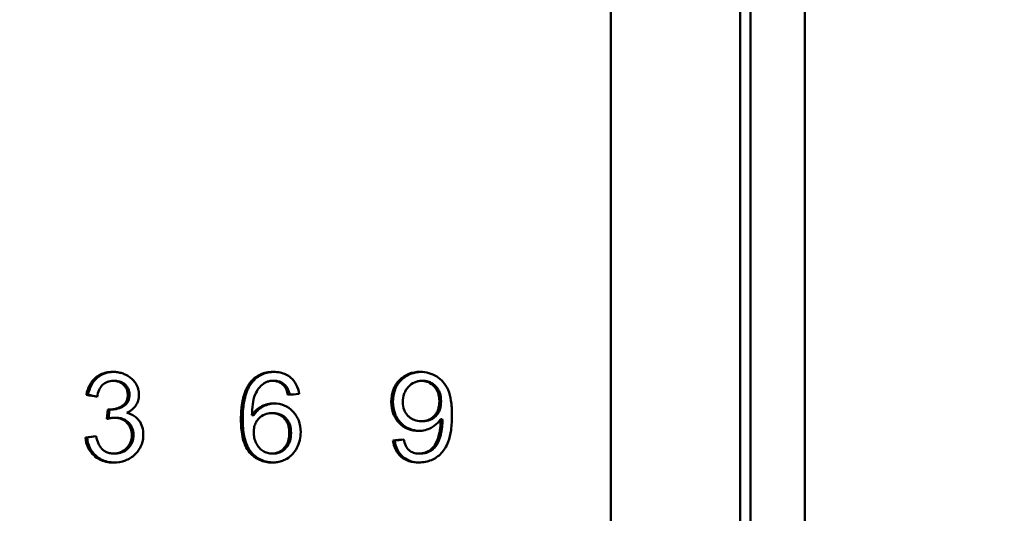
# Model space of a CAD drawing. Header units: millimetres. Extents: x 0 to 14369, y -869 to 2970.
# Tile 137 of 256: x 1368 to 1391, y 1879 to 1890. Entities that reach past the tile are written whole.
import ezdxf

# ---------------------------------------------------------------- set-up
doc = ezdxf.new("R2010")
doc.units = ezdxf.units.MM
doc.header["$LTSCALE"] = 10
doc.layers.add('Bemaßung (ISO)', color=7, linetype='Continuous', lineweight=25)
doc.layers.add('Sichtbar (ISO)', color=7, linetype='Continuous', lineweight=50)
doc.styles.add('Notiztext (DIN)', font='isocpeur.ttf')
doc.dimstyles.new('Standard (DIN)', dxfattribs={"dimscale": 10, "dimtxt": 3.5, "dimasz": 2.5, "dimexe": 3.175, "dimexo": 0.8, "dimgap": 0.8, "dimtad": 1, "dimrnd": 1e-08, "dimzin": 0, "dimtxsty": 'Notiztext (DIN)', "dimcen": 0.09, "dimdle": 10, "dimclrd": 256, "dimclre": 256, "dimclrt": 256, "dimadec": 0, "dimazin": 0, "dimtfac": 1, "dimtmove": 0, "dimatfit": 3, "dimfxl": 1, "dimtolj": 1, "dimtzin": 0, "dimlwd": -1, "dimlwe": -1, "dimarcsym": 0})

# ---------------------------------------------------------------- blocks, each defined once
blk = doc.blocks.new('*D13')
at = {"layer": 'Bemaßung (ISO)', "transparency": 16777216}
for p, q in [((1297.655, 2633.514), (1541.405, 2633.514)), ((1509.655, 1658.514), (1509.655, 2608.514)), ((1293.805, 1633.514), (1541.405, 1633.514))]:
    blk.add_line(p, q, dxfattribs=at)
for points in [[(1505.488, 2608.514), (1513.821, 2608.514), (1509.655, 2633.514)], [(1505.488, 1658.514), (1513.821, 1658.514), (1509.655, 1633.514)]]:
    blk.add_solid(points, dxfattribs=at)
at = {"layer": 'Defpoints', "color": 0, "transparency": 16777216}
for p in [(1289.655, 2633.514), (1509.655, 2633.514), (1285.805, 1633.514)]:
    blk.add_point(p, dxfattribs=at)
at = {"layer": 'Bemaßung (ISO)', "transparency": 16777216, "insert": (1459.655, 2060.889), "char_height": 35, "attachment_point": 1, "rotation": 90, "style": 'Notiztext (DIN)'}
blk.add_mtext('\\A1;1000,00', dxfattribs=at)
blk = doc.blocks.new('*D16')
at = {"layer": 'Bemaßung (ISO)', "transparency": 16777216}
for p, q in [((1319.754, 2563.113), (1623.504, 2563.113)), ((1591.754, 1734.915), (1591.754, 2538.113)), ((1319.754, 1709.915), (1623.504, 1709.915))]:
    blk.add_line(p, q, dxfattribs=at)
for points in [[(1587.587, 2538.113), (1595.921, 2538.113), (1591.754, 2563.113)], [(1587.587, 1734.915), (1595.921, 1734.915), (1591.754, 1709.915)]]:
    blk.add_solid(points, dxfattribs=at)
at = {"layer": 'Defpoints', "color": 0, "transparency": 16777216}
for p in [(1311.754, 2563.113), (1591.754, 2563.113), (1311.754, 1709.915)]:
    blk.add_point(p, dxfattribs=at)
at = {"layer": 'Bemaßung (ISO)', "transparency": 16777216, "insert": (1541.754, 2072.639), "char_height": 35, "attachment_point": 1, "rotation": 90, "style": 'Notiztext (DIN)'}
blk.add_mtext('\\A1;853,20', dxfattribs=at)

msp = doc.modelspace()

# ---------------------------------------------------------------- linework, layer by layer
at = {"layer": 'Sichtbar (ISO)'}
for p, q in [((1386.455, 2137.664), (1386.455, 1635.364)), ((1381.821, 1898.764), (1381.821, 1874.764)), ((1384.905, 1898.764), (1384.905, 1874.764)), ((1385.155, 1898.764), (1385.155, 1874.764)), ((1369.967, 1881.679), (1369.927, 1881.679)), ((1373.737, 1881.679), (1373.778, 1881.679)), ((1377.296, 1881.677), (1377.338, 1881.677)), ((1369.326, 1881.343), (1369.286, 1881.343)), ((1369.8, 1880.996), (1369.771, 1880.767)), ((1369.813, 1880.778), (1369.84, 1880.993)), ((1369.842, 1880.993), (1369.882, 1880.993)), ((1369.955, 1880.796), (1369.995, 1880.796)), ((1373.242, 1880.857), (1373.283, 1880.857)), ((1373.754, 1880.909), (1373.714, 1880.909)), ((1377.75, 1880.762), (1377.791, 1880.762)), ((1377.289, 1880.713), (1377.33, 1880.713)), ((1369.26, 1880.324), (1369.3, 1880.324)), ((1376.611, 1880.254), (1376.652, 1880.254)), ((1369.933, 1879.942), (1369.973, 1879.942)), ((1373.724, 1879.942), (1373.765, 1879.942)), ((1377.236, 1879.942), (1377.277, 1879.942))]:
    msp.add_line(p, q, dxfattribs=at)
for centre, ratio, start_param, end_param in [((1377.408, 1881.046), 0.355888, 0.455367, 0.852437), ((1377.45, 1881.046), 0.355954, 0.455373, 0.852455)]:
    msp.add_ellipse(centre, major_axis=(0.047, -1.013), ratio=ratio, start_param=start_param, end_param=end_param, dxfattribs=at)
for points, knots in [([(1369.286, 1881.343), (1369.301, 1881.425), (1369.326, 1881.504), (1369.4, 1881.643), (1369.445, 1881.7), (1369.502, 1881.748)], [0.000001, 0.000001, 0.000001, 0.000001, 0.02491904, 0.02491904, 0.04738537, 0.04738537, 0.04738537, 0.04738537]), ([(1369.326, 1881.343), (1369.341, 1881.425), (1369.366, 1881.504), (1369.44, 1881.643), (1369.486, 1881.7), (1369.542, 1881.748)], [0.000001, 0.000001, 0.000001, 0.000001, 0.02492119, 0.02492119, 0.047386, 0.047386, 0.047386, 0.047386]), ([(1369.502, 1881.748), (1369.539, 1881.779), (1369.578, 1881.806), (1369.622, 1881.827), (1369.665, 1881.848), (1369.711, 1881.865), (1369.761, 1881.876), (1369.811, 1881.887), (1369.864, 1881.893), (1369.921, 1881.893)], [0, 0, 0, 0, 0.3333333, 0.3333333, 0.3333333, 0.6666667, 0.6666667, 0.6666667, 1, 1, 1, 1]), ([(1369.542, 1881.748), (1369.579, 1881.779), (1369.619, 1881.806), (1369.662, 1881.827), (1369.705, 1881.848), (1369.751, 1881.865), (1369.801, 1881.876), (1369.845, 1881.885), (1369.892, 1881.891), (1369.941, 1881.892)], [0, 0, 0, 0, 0.3333333, 0.3333333, 0.3333333, 0.6666667, 0.6666667, 0.6666667, 0.9594387, 0.9594387, 0.9594387, 0.9594387]), ([(1369.927, 1881.679), (1369.879, 1881.679), (1369.832, 1881.671), (1369.745, 1881.639), (1369.707, 1881.615), (1369.674, 1881.583)], [0.000001, 0.000001, 0.000001, 0.000001, 0.01460834, 0.01460834, 0.0284713, 0.0284713, 0.0284713, 0.0284713]), ([(1369.921, 1881.893), (1369.96, 1881.893), (1369.997, 1881.89), (1370.033, 1881.884), (1370.069, 1881.878), (1370.104, 1881.87), (1370.138, 1881.859), (1370.173, 1881.848), (1370.207, 1881.834), (1370.241, 1881.817)], [0, 0, 0, 0, 0.333333, 0.333333, 0.333333, 0.666667, 0.666667, 0.666667, 1, 1, 1, 1]), ([(1370.176, 1881.584), (1370.16, 1881.599), (1370.143, 1881.613), (1370.106, 1881.637), (1370.086, 1881.647), (1370.021, 1881.672), (1369.974, 1881.679), (1369.927, 1881.679)], [0.000001, 0.000001, 0.000001, 0.000001, 0.00675116, 0.00675116, 0.01349402, 0.01349402, 0.02797263, 0.02797263, 0.02797263, 0.02797263]), ([(1370.217, 1881.584), (1370.201, 1881.599), (1370.184, 1881.613), (1370.146, 1881.637), (1370.127, 1881.647), (1370.062, 1881.672), (1370.015, 1881.679), (1369.967, 1881.679)], [0.000001, 0.000001, 0.000001, 0.000001, 0.0067514, 0.0067514, 0.01349457, 0.01349457, 0.02797395, 0.02797395, 0.02797395, 0.02797395]), ([(1370.241, 1881.817), (1370.273, 1881.801), (1370.303, 1881.782), (1370.331, 1881.761), (1370.358, 1881.741), (1370.382, 1881.718), (1370.404, 1881.694), (1370.426, 1881.669), (1370.446, 1881.643), (1370.463, 1881.615)], [0, 0, 0, 0, 0.333333, 0.333333, 0.333333, 0.666667, 0.666667, 0.666667, 1, 1, 1, 1]), ([(1373.21, 1881.65), (1373.242, 1881.689), (1373.278, 1881.725), (1373.358, 1881.786), (1373.4, 1881.811), (1373.492, 1881.852), (1373.54, 1881.867), (1373.644, 1881.888), (1373.699, 1881.893), (1373.753, 1881.893)], [0.000001, 0.000001, 0.000001, 0.000001, 0.01537606, 0.01537606, 0.03036404, 0.03036404, 0.04584919, 0.04584919, 0.06246814, 0.06246814, 0.06246814, 0.06246814]), ([(1373.25, 1881.65), (1373.283, 1881.689), (1373.319, 1881.725), (1373.399, 1881.786), (1373.441, 1881.811), (1373.532, 1881.852), (1373.581, 1881.867), (1373.678, 1881.887), (1373.726, 1881.891), (1373.773, 1881.892)], [0.000001, 0.000001, 0.000001, 0.000001, 0.01537678, 0.01537678, 0.03036574, 0.03036574, 0.04585207, 0.04585207, 0.06036896, 0.06036896, 0.06036896, 0.06036896]), ([(1373.737, 1881.679), (1373.708, 1881.679), (1373.681, 1881.676), (1373.655, 1881.671), (1373.629, 1881.665), (1373.604, 1881.658), (1373.581, 1881.648), (1373.558, 1881.637), (1373.535, 1881.625), (1373.514, 1881.609)], [0, 0, 0, 0, 0.333333, 0.333333, 0.333333, 0.666667, 0.666667, 0.666667, 1, 1, 1, 1]), ([(1374.002, 1881.566), (1373.978, 1881.591), (1373.952, 1881.612), (1373.925, 1881.629), (1373.897, 1881.645), (1373.868, 1881.658), (1373.837, 1881.666), (1373.806, 1881.674), (1373.772, 1881.679), (1373.737, 1881.679)], [0, 0, 0, 0, 0.333333, 0.333333, 0.333333, 0.666667, 0.666667, 0.666667, 1, 1, 1, 1]), ([(1373.753, 1881.893), (1373.81, 1881.893), (1373.864, 1881.887), (1373.914, 1881.877), (1373.964, 1881.866), (1374.01, 1881.85), (1374.053, 1881.829), (1374.096, 1881.808), (1374.135, 1881.782), (1374.171, 1881.752)], [0, 0, 0, 0, 0.333333, 0.333333, 0.333333, 0.666667, 0.666667, 0.666667, 1, 1, 1, 1]), ([(1374.043, 1881.566), (1374.019, 1881.591), (1373.993, 1881.612), (1373.966, 1881.629), (1373.938, 1881.645), (1373.909, 1881.658), (1373.878, 1881.666), (1373.846, 1881.674), (1373.813, 1881.679), (1373.778, 1881.679)], [0, 0, 0, 0, 0.3333333, 0.3333333, 0.3333333, 0.6666667, 0.6666667, 0.6666667, 1, 1, 1, 1]), ([(1374.171, 1881.752), (1374.225, 1881.706), (1374.269, 1881.651), (1374.337, 1881.517), (1374.358, 1881.442), (1374.368, 1881.365)], [0.000001, 0.000001, 0.000001, 0.000001, 0.02156447, 0.02156447, 0.04497886, 0.04497886, 0.04497886, 0.04497886]), ([(1376.571, 1881.177), (1376.571, 1881.277), (1376.585, 1881.377), (1376.637, 1881.513), (1376.657, 1881.553), (1376.707, 1881.629), (1376.735, 1881.664), (1376.767, 1881.696)], [0.000001, 0.000001, 0.000001, 0.000001, 0.03014449, 0.03014449, 0.04368566, 0.04368566, 0.05730345, 0.05730345, 0.05730345, 0.05730345]), ([(1376.612, 1881.177), (1376.612, 1881.277), (1376.626, 1881.377), (1376.678, 1881.513), (1376.699, 1881.553), (1376.748, 1881.629), (1376.777, 1881.664), (1376.809, 1881.696)], [0.000001, 0.000001, 0.000001, 0.000001, 0.03014597, 0.03014597, 0.04368689, 0.04368689, 0.05730476, 0.05730476, 0.05730476, 0.05730476]), ([(1376.767, 1881.696), (1376.8, 1881.728), (1376.835, 1881.756), (1376.91, 1881.806), (1376.949, 1881.827), (1377.077, 1881.878), (1377.169, 1881.893), (1377.263, 1881.893)], [0.000001, 0.000001, 0.000001, 0.000001, 0.01368013, 0.01368013, 0.02709682, 0.02709682, 0.05538177, 0.05538177, 0.05538177, 0.05538177]), ([(1376.809, 1881.696), (1376.841, 1881.728), (1376.876, 1881.756), (1376.951, 1881.806), (1376.99, 1881.827), (1377.112, 1881.875), (1377.197, 1881.89), (1377.283, 1881.892)], [0.000001, 0.000001, 0.000001, 0.000001, 0.01368114, 0.01368114, 0.02709913, 0.02709913, 0.05325864, 0.05325864, 0.05325864, 0.05325864]), ([(1377.296, 1881.677), (1377.267, 1881.677), (1377.238, 1881.674), (1377.181, 1881.662), (1377.154, 1881.654), (1377.072, 1881.617), (1377.024, 1881.58), (1376.982, 1881.535)], [0.000001, 0.000001, 0.000001, 0.000001, 0.00884596, 0.00884596, 0.01749292, 0.01749292, 0.03588541, 0.03588541, 0.03588541, 0.03588541]), ([(1377.263, 1881.893), (1377.333, 1881.893), (1377.402, 1881.884), (1377.535, 1881.845), (1377.597, 1881.817), (1377.656, 1881.781)], [0.000001, 0.000001, 0.000001, 0.000001, 0.02106886, 0.02106886, 0.0418519, 0.0418519, 0.0418519, 0.0418519]), ([(1377.594, 1881.545), (1377.555, 1881.587), (1377.509, 1881.621), (1377.432, 1881.655), (1377.406, 1881.663), (1377.352, 1881.674), (1377.324, 1881.677), (1377.296, 1881.677)], [0.000001, 0.000001, 0.000001, 0.000001, 0.01726016, 0.01726016, 0.02545482, 0.02545482, 0.03391621, 0.03391621, 0.03391621, 0.03391621]), ([(1377.636, 1881.545), (1377.596, 1881.587), (1377.551, 1881.621), (1377.473, 1881.655), (1377.448, 1881.663), (1377.393, 1881.674), (1377.366, 1881.677), (1377.338, 1881.677)], [0.000001, 0.000001, 0.000001, 0.000001, 0.01726207, 0.01726207, 0.02545752, 0.02545752, 0.0339198, 0.0339198, 0.0339198, 0.0339198]), ([(1377.656, 1881.781), (1377.715, 1881.744), (1377.767, 1881.699), (1377.86, 1881.591), (1377.898, 1881.53), (1377.928, 1881.463)], [0.000001, 0.000001, 0.000001, 0.000001, 0.02092077, 0.02092077, 0.04282434, 0.04282434, 0.04282434, 0.04282434]), ([(1369.674, 1881.583), (1369.638, 1881.549), (1369.611, 1881.507), (1369.567, 1881.409), (1369.553, 1881.353), (1369.545, 1881.297)], [0.000001, 0.000001, 0.000001, 0.000001, 0.01518531, 0.01518531, 0.0322323, 0.0322323, 0.0322323, 0.0322323]), ([(1370.274, 1881.347), (1370.274, 1881.379), (1370.27, 1881.409), (1370.263, 1881.437), (1370.256, 1881.464), (1370.245, 1881.491), (1370.231, 1881.515), (1370.216, 1881.54), (1370.198, 1881.563), (1370.176, 1881.584)], [0, 0, 0, 0, 0.333333, 0.333333, 0.333333, 0.666667, 0.666667, 0.666667, 1, 1, 1, 1]), ([(1370.314, 1881.347), (1370.314, 1881.379), (1370.311, 1881.409), (1370.303, 1881.437), (1370.296, 1881.464), (1370.285, 1881.491), (1370.271, 1881.515), (1370.257, 1881.54), (1370.238, 1881.563), (1370.217, 1881.584)], [0, 0, 0, 0, 0.333333, 0.333333, 0.333333, 0.666667, 0.666667, 0.666667, 1, 1, 1, 1]), ([(1370.463, 1881.615), (1370.489, 1881.573), (1370.509, 1881.529), (1370.535, 1881.436), (1370.542, 1881.389), (1370.542, 1881.342)], [0.000001, 0.000001, 0.000001, 0.000001, 0.01471346, 0.01471346, 0.02900357, 0.02900357, 0.02900357, 0.02900357]), ([(1373.21, 1881.65), (1373.189, 1881.624), (1373.17, 1881.598), (1373.153, 1881.57), (1373.136, 1881.542), (1373.12, 1881.513), (1373.106, 1881.483), (1373.092, 1881.454), (1373.08, 1881.423), (1373.069, 1881.392), (1373.058, 1881.361), (1373.048, 1881.33), (1373.04, 1881.298), (1373.031, 1881.267), (1373.024, 1881.236), (1373.018, 1881.203), (1373.011, 1881.171), (1373.006, 1881.139), (1373.001, 1881.105), (1372.996, 1881.071), (1372.992, 1881.036), (1372.989, 1880.999), (1372.986, 1880.963), (1372.983, 1880.925), (1372.982, 1880.884), (1372.98, 1880.844), (1372.979, 1880.801), (1372.979, 1880.756)], [0, 0, 0, 0, 0.1111111, 0.1111111, 0.1111111, 0.2222222, 0.2222222, 0.2222222, 0.3333333, 0.3333333, 0.3333333, 0.4444444, 0.4444444, 0.4444444, 0.5555556, 0.5555556, 0.5555556, 0.6666667, 0.6666667, 0.6666667, 0.7777778, 0.7777778, 0.7777778, 0.8888889, 0.8888889, 0.8888889, 1, 1, 1, 1]), ([(1373.02, 1880.756), (1373.02, 1880.801), (1373.021, 1880.845), (1373.022, 1880.886), (1373.024, 1880.927), (1373.027, 1880.966), (1373.03, 1881.003), (1373.034, 1881.041), (1373.038, 1881.076), (1373.043, 1881.11), (1373.048, 1881.145), (1373.053, 1881.178), (1373.06, 1881.21), (1373.066, 1881.243), (1373.074, 1881.274), (1373.082, 1881.305), (1373.091, 1881.336), (1373.1, 1881.367), (1373.111, 1881.398), (1373.122, 1881.428), (1373.134, 1881.458), (1373.148, 1881.487), (1373.162, 1881.516), (1373.177, 1881.544), (1373.194, 1881.571), (1373.211, 1881.599), (1373.23, 1881.625), (1373.25, 1881.65)], [0, 0, 0, 0, 0.1111111, 0.1111111, 0.1111111, 0.2222222, 0.2222222, 0.2222222, 0.3333333, 0.3333333, 0.3333333, 0.4444444, 0.4444444, 0.4444444, 0.5555556, 0.5555556, 0.5555556, 0.6666667, 0.6666667, 0.6666667, 0.7777778, 0.7777778, 0.7777778, 0.8888889, 0.8888889, 0.8888889, 1, 1, 1, 1]), ([(1373.514, 1881.609), (1373.472, 1881.578), (1373.434, 1881.541), (1373.367, 1881.453), (1373.339, 1881.401), (1373.317, 1881.348)], [0.000001, 0.000001, 0.000001, 0.000001, 0.01599791, 0.01599791, 0.03351355, 0.03351355, 0.03351355, 0.03351355]), ([(1374.103, 1881.344), (1374.093, 1881.389), (1374.079, 1881.435), (1374.045, 1881.509), (1374.026, 1881.541), (1374.002, 1881.566)], [0.000001, 0.000001, 0.000001, 0.000001, 0.01372672, 0.01372672, 0.02434723, 0.02434723, 0.02434723, 0.02434723]), ([(1374.144, 1881.348), (1374.133, 1881.391), (1374.119, 1881.436), (1374.086, 1881.509), (1374.067, 1881.541), (1374.043, 1881.566)], [0.00031655, 0.00031655, 0.00031655, 0.00031655, 0.01372688, 0.01372688, 0.02434775, 0.02434775, 0.02434775, 0.02434775]), ([(1376.982, 1881.535), (1376.96, 1881.512), (1376.94, 1881.487), (1376.906, 1881.432), (1376.893, 1881.403), (1376.858, 1881.308), (1376.848, 1881.238), (1376.848, 1881.168)], [0.000001, 0.000001, 0.000001, 0.000001, 0.00967682, 0.00967682, 0.01929353, 0.01929353, 0.04029886, 0.04029886, 0.04029886, 0.04029886]), ([(1377.72, 1881.19), (1377.72, 1881.258), (1377.711, 1881.326), (1377.678, 1881.419), (1377.665, 1881.447), (1377.633, 1881.499), (1377.615, 1881.523), (1377.594, 1881.545)], [0.000001, 0.000001, 0.000001, 0.000001, 0.02042451, 0.02042451, 0.0296721, 0.0296721, 0.0387585, 0.0387585, 0.0387585, 0.0387585]), ([(1377.761, 1881.19), (1377.761, 1881.258), (1377.752, 1881.326), (1377.719, 1881.419), (1377.706, 1881.447), (1377.675, 1881.499), (1377.656, 1881.523), (1377.636, 1881.545)], [0.000001, 0.000001, 0.000001, 0.000001, 0.02042557, 0.02042557, 0.02967294, 0.02967294, 0.03875937, 0.03875937, 0.03875937, 0.03875937]), ([(1377.928, 1881.463), (1377.963, 1881.385), (1377.985, 1881.295), (1378.016, 1881.099), (1378.022, 1880.98), (1378.022, 1880.867)], [0.000001, 0.000001, 0.000001, 0.000001, 0.0258494, 0.0258494, 0.05971914, 0.05971914, 0.05971914, 0.05971914]), ([(1370.141, 1881.08), (1370.163, 1881.095), (1370.183, 1881.111), (1370.218, 1881.15), (1370.232, 1881.172), (1370.254, 1881.217), (1370.261, 1881.241), (1370.272, 1881.292), (1370.274, 1881.32), (1370.274, 1881.347)], [0.000001, 0.000001, 0.000001, 0.000001, 0.00803548, 0.00803548, 0.01581607, 0.01581607, 0.02330219, 0.02330219, 0.0315344, 0.0315344, 0.0315344, 0.0315344]), ([(1370.181, 1881.08), (1370.203, 1881.095), (1370.223, 1881.111), (1370.258, 1881.15), (1370.272, 1881.172), (1370.294, 1881.217), (1370.302, 1881.241), (1370.312, 1881.292), (1370.314, 1881.32), (1370.314, 1881.347)], [0.000001, 0.000001, 0.000001, 0.000001, 0.00803565, 0.00803565, 0.01581627, 0.01581627, 0.02330254, 0.02330254, 0.03153487, 0.03153487, 0.03153487, 0.03153487]), ([(1370.542, 1881.342), (1370.542, 1881.297), (1370.536, 1881.253), (1370.511, 1881.168), (1370.492, 1881.128), (1370.468, 1881.091)], [0.000001, 0.000001, 0.000001, 0.000001, 0.0134077, 0.0134077, 0.02672286, 0.02672286, 0.02672286, 0.02672286]), ([(1373.317, 1881.348), (1373.287, 1881.277), (1373.27, 1881.196), (1373.247, 1881.034), (1373.243, 1880.944), (1373.242, 1880.857)], [0.000001, 0.000001, 0.000001, 0.000001, 0.02305638, 0.02305638, 0.04912273, 0.04912273, 0.04912273, 0.04912273]), ([(1369.8, 1880.996), (1369.805, 1880.995), (1369.809, 1880.995), (1369.814, 1880.994), (1369.819, 1880.994), (1369.823, 1880.993), (1369.828, 1880.993), (1369.832, 1880.993), (1369.837, 1880.993), (1369.842, 1880.993)], [0, 0, 0, 0, 0.333333, 0.333333, 0.333333, 0.666667, 0.666667, 0.666667, 1, 1, 1, 1]), ([(1369.842, 1880.993), (1369.895, 1880.993), (1369.948, 1881), (1370.049, 1881.03), (1370.097, 1881.051), (1370.141, 1881.08)], [0.000001, 0.000001, 0.000001, 0.000001, 0.01634395, 0.01634395, 0.03238101, 0.03238101, 0.03238101, 0.03238101]), ([(1369.882, 1880.993), (1369.936, 1880.993), (1369.988, 1881), (1370.09, 1881.03), (1370.137, 1881.051), (1370.181, 1881.08)], [0.000001, 0.000001, 0.000001, 0.000001, 0.01634481, 0.01634481, 0.03238262, 0.03238262, 0.03238262, 0.03238262]), ([(1370.468, 1881.091), (1370.443, 1881.053), (1370.412, 1881.02), (1370.338, 1880.959), (1370.295, 1880.933), (1370.249, 1880.912)], [0.000001, 0.000001, 0.000001, 0.000001, 0.01378779, 0.01378779, 0.02906717, 0.02906717, 0.02906717, 0.02906717]), ([(1373.242, 1880.857), (1373.264, 1880.89), (1373.287, 1880.919), (1373.312, 1880.946), (1373.336, 1880.972), (1373.362, 1880.996), (1373.39, 1881.016), (1373.417, 1881.037), (1373.446, 1881.055), (1373.476, 1881.07)], [0, 0, 0, 0, 0.333333, 0.333333, 0.333333, 0.666667, 0.666667, 0.666667, 1, 1, 1, 1]), ([(1373.283, 1880.857), (1373.305, 1880.89), (1373.328, 1880.919), (1373.353, 1880.946), (1373.377, 1880.972), (1373.403, 1880.996), (1373.431, 1881.016), (1373.458, 1881.037), (1373.487, 1881.055), (1373.517, 1881.07)], [0, 0, 0, 0, 0.333333, 0.333333, 0.333333, 0.666667, 0.666667, 0.666667, 1, 1, 1, 1]), ([(1373.476, 1881.07), (1373.521, 1881.093), (1373.568, 1881.11), (1373.666, 1881.133), (1373.716, 1881.139), (1373.767, 1881.139)], [0.000001, 0.000001, 0.000001, 0.000001, 0.01531888, 0.01531888, 0.03061004, 0.03061004, 0.03061004, 0.03061004]), ([(1373.517, 1881.07), (1373.562, 1881.093), (1373.609, 1881.11), (1373.701, 1881.132), (1373.744, 1881.137), (1373.787, 1881.139)], [0.000001, 0.000001, 0.000001, 0.000001, 0.01532006, 0.01532006, 0.02857689, 0.02857689, 0.02857689, 0.02857689]), ([(1373.767, 1881.139), (1373.851, 1881.139), (1373.934, 1881.124), (1374.09, 1881.058), (1374.159, 1881.008), (1374.219, 1880.947)], [0.000001, 0.000001, 0.000001, 0.000001, 0.02571568, 0.02571568, 0.05157922, 0.05157922, 0.05157922, 0.05157922]), ([(1376.76, 1880.673), (1376.729, 1880.705), (1376.701, 1880.739), (1376.654, 1880.812), (1376.634, 1880.851), (1376.584, 1880.983), (1376.571, 1881.08), (1376.571, 1881.177)], [0.000001, 0.000001, 0.000001, 0.000001, 0.01318823, 0.01318823, 0.02635752, 0.02635752, 0.05549512, 0.05549512, 0.05549512, 0.05549512]), ([(1376.801, 1880.673), (1376.77, 1880.705), (1376.743, 1880.738), (1376.695, 1880.812), (1376.676, 1880.851), (1376.626, 1880.983), (1376.612, 1881.08), (1376.612, 1881.177)], [0.000001, 0.000001, 0.000001, 0.000001, 0.01318245, 0.01318245, 0.02634541, 0.02634541, 0.05549651, 0.05549651, 0.05549651, 0.05549651]), ([(1376.848, 1881.168), (1376.848, 1881.105), (1376.857, 1881.042), (1376.891, 1880.955), (1376.904, 1880.93), (1376.935, 1880.881), (1376.954, 1880.859), (1376.974, 1880.838)], [0.000001, 0.000001, 0.000001, 0.000001, 0.01903804, 0.01903804, 0.02772784, 0.02772784, 0.03646999, 0.03646999, 0.03646999, 0.03646999]), ([(1377.597, 1880.838), (1377.618, 1880.859), (1377.636, 1880.883), (1377.667, 1880.934), (1377.68, 1880.962), (1377.711, 1881.054), (1377.72, 1881.122), (1377.72, 1881.19)], [0.000001, 0.000001, 0.000001, 0.000001, 0.00887465, 0.00887465, 0.01800629, 0.01800629, 0.03822926, 0.03822926, 0.03822926, 0.03822926]), ([(1377.639, 1880.838), (1377.66, 1880.859), (1377.677, 1880.883), (1377.708, 1880.934), (1377.721, 1880.962), (1377.753, 1881.054), (1377.761, 1881.122), (1377.761, 1881.19)], [0.000001, 0.000001, 0.000001, 0.000001, 0.00887337, 0.00887337, 0.01800335, 0.01800335, 0.0382301, 0.0382301, 0.0382301, 0.0382301]), ([(1369.955, 1880.796), (1369.928, 1880.796), (1369.899, 1880.793), (1369.839, 1880.784), (1369.804, 1880.776), (1369.771, 1880.767)], [0.000001, 0.000001, 0.000001, 0.000001, 0.00826387, 0.00826387, 0.0187142, 0.0187142, 0.0187142, 0.0187142]), ([(1370.252, 1880.679), (1370.226, 1880.705), (1370.198, 1880.727), (1370.168, 1880.744), (1370.137, 1880.761), (1370.105, 1880.774), (1370.069, 1880.783), (1370.034, 1880.792), (1369.995, 1880.796), (1369.955, 1880.796)], [0, 0, 0, 0, 0.3333333, 0.3333333, 0.3333333, 0.6666667, 0.6666667, 0.6666667, 1, 1, 1, 1]), ([(1370.293, 1880.679), (1370.267, 1880.705), (1370.239, 1880.727), (1370.208, 1880.744), (1370.178, 1880.761), (1370.145, 1880.774), (1370.109, 1880.783), (1370.074, 1880.792), (1370.036, 1880.796), (1369.995, 1880.796)], [0, 0, 0, 0, 0.333333, 0.333333, 0.333333, 0.666667, 0.666667, 0.666667, 1, 1, 1, 1]), ([(1370.249, 1880.912), (1370.292, 1880.902), (1370.331, 1880.889), (1370.367, 1880.872), (1370.403, 1880.855), (1370.435, 1880.834), (1370.465, 1880.811), (1370.494, 1880.787), (1370.519, 1880.761), (1370.542, 1880.731)], [0, 0, 0, 0, 0.333333, 0.333333, 0.333333, 0.666667, 0.666667, 0.666667, 1, 1, 1, 1]), ([(1372.979, 1880.756), (1372.979, 1880.623), (1372.988, 1880.482), (1373.03, 1880.277), (1373.052, 1880.202), (1373.11, 1880.072), (1373.144, 1880.015), (1373.187, 1879.966)], [-0.08282785, -0.08282785, -0.08282785, -0.08282785, -0.04275333, -0.04275333, -0.0198125, -0.0198125, -0.000001, -0.000001, -0.000001, -0.000001]), ([(1373.228, 1879.966), (1373.185, 1880.015), (1373.151, 1880.072), (1373.093, 1880.202), (1373.071, 1880.277), (1373.029, 1880.482), (1373.02, 1880.623), (1373.02, 1880.756)], [0.000001, 0.000001, 0.000001, 0.000001, 0.0198138, 0.0198138, 0.04275587, 0.04275587, 0.08282873, 0.08282873, 0.08282873, 0.08282873]), ([(1373.408, 1880.782), (1373.381, 1880.755), (1373.358, 1880.724), (1373.339, 1880.69), (1373.321, 1880.657), (1373.307, 1880.62), (1373.297, 1880.58), (1373.288, 1880.54), (1373.283, 1880.497), (1373.283, 1880.451)], [0, 0, 0, 0, 0.333333, 0.333333, 0.333333, 0.666667, 0.666667, 0.666667, 1, 1, 1, 1]), ([(1373.714, 1880.909), (1373.656, 1880.909), (1373.6, 1880.899), (1373.495, 1880.855), (1373.448, 1880.823), (1373.408, 1880.782)], [0.000001, 0.000001, 0.000001, 0.000001, 0.01741619, 0.01741619, 0.03473063, 0.03473063, 0.03473063, 0.03473063]), ([(1374.015, 1880.782), (1373.995, 1880.802), (1373.974, 1880.821), (1373.928, 1880.853), (1373.904, 1880.867), (1373.826, 1880.9), (1373.771, 1880.909), (1373.714, 1880.909)], [0.000001, 0.000001, 0.000001, 0.000001, 0.00855212, 0.00855212, 0.01687689, 0.01687689, 0.0342072, 0.0342072, 0.0342072, 0.0342072]), ([(1374.056, 1880.782), (1374.036, 1880.802), (1374.015, 1880.821), (1373.969, 1880.853), (1373.945, 1880.867), (1373.867, 1880.9), (1373.812, 1880.909), (1373.754, 1880.909)], [0.000001, 0.000001, 0.000001, 0.000001, 0.00855248, 0.00855248, 0.01687773, 0.01687773, 0.03420992, 0.03420992, 0.03420992, 0.03420992]), ([(1374.134, 1880.436), (1374.134, 1880.503), (1374.126, 1880.569), (1374.095, 1880.66), (1374.083, 1880.687), (1374.052, 1880.738), (1374.035, 1880.761), (1374.015, 1880.782)], [0.000001, 0.000001, 0.000001, 0.000001, 0.01987913, 0.01987913, 0.02884782, 0.02884782, 0.03760313, 0.03760313, 0.03760313, 0.03760313]), ([(1374.175, 1880.436), (1374.175, 1880.503), (1374.167, 1880.569), (1374.136, 1880.66), (1374.123, 1880.687), (1374.093, 1880.738), (1374.076, 1880.761), (1374.056, 1880.782)], [0.000001, 0.000001, 0.000001, 0.000001, 0.01987895, 0.01987895, 0.02884795, 0.02884795, 0.0376037, 0.0376037, 0.0376037, 0.0376037]), ([(1374.219, 1880.947), (1374.249, 1880.916), (1374.276, 1880.882), (1374.324, 1880.809), (1374.343, 1880.77), (1374.393, 1880.641), (1374.407, 1880.547), (1374.407, 1880.452)], [0.000001, 0.000001, 0.000001, 0.000001, 0.01313384, 0.01313384, 0.02618752, 0.02618752, 0.0546772, 0.0546772, 0.0546772, 0.0546772]), ([(1376.974, 1880.838), (1376.995, 1880.818), (1377.017, 1880.799), (1377.065, 1880.768), (1377.09, 1880.755), (1377.171, 1880.722), (1377.229, 1880.713), (1377.289, 1880.713)], [0.000001, 0.000001, 0.000001, 0.000001, 0.0087158, 0.0087158, 0.01722548, 0.01722548, 0.03516162, 0.03516162, 0.03516162, 0.03516162]), ([(1377.289, 1880.713), (1377.347, 1880.713), (1377.405, 1880.722), (1377.485, 1880.755), (1377.51, 1880.768), (1377.556, 1880.799), (1377.578, 1880.818), (1377.597, 1880.838)], [0.000001, 0.000001, 0.000001, 0.000001, 0.01773804, 0.01773804, 0.02610151, 0.02610151, 0.03466883, 0.03466883, 0.03466883, 0.03466883]), ([(1377.33, 1880.713), (1377.389, 1880.713), (1377.447, 1880.722), (1377.527, 1880.755), (1377.551, 1880.768), (1377.598, 1880.799), (1377.619, 1880.818), (1377.639, 1880.838)], [0.000001, 0.000001, 0.000001, 0.000001, 0.01774022, 0.01774022, 0.02610452, 0.02610452, 0.0346725, 0.0346725, 0.0346725, 0.0346725]), ([(1377.75, 1880.762), (1377.733, 1880.735), (1377.713, 1880.71), (1377.691, 1880.686), (1377.669, 1880.662), (1377.644, 1880.639), (1377.616, 1880.618), (1377.589, 1880.597), (1377.559, 1880.577), (1377.527, 1880.559)], [0, 0, 0, 0, 0.333333, 0.333333, 0.333333, 0.666667, 0.666667, 0.666667, 1, 1, 1, 1]), ([(1378.022, 1880.867), (1378.022, 1880.747), (1378.016, 1880.622), (1377.985, 1880.408), (1377.963, 1880.31), (1377.929, 1880.22)], [0.000001, 0.000001, 0.000001, 0.000001, 0.03604163, 0.03604163, 0.06492729, 0.06492729, 0.06492729, 0.06492729]), ([(1370.369, 1880.384), (1370.369, 1880.44), (1370.361, 1880.495), (1370.33, 1880.572), (1370.318, 1880.595), (1370.288, 1880.64), (1370.271, 1880.66), (1370.252, 1880.679)], [0.000001, 0.000001, 0.000001, 0.000001, 0.01682454, 0.01682454, 0.02478195, 0.02478195, 0.03293897, 0.03293897, 0.03293897, 0.03293897]), ([(1370.41, 1880.384), (1370.41, 1880.44), (1370.401, 1880.495), (1370.371, 1880.572), (1370.358, 1880.595), (1370.329, 1880.64), (1370.312, 1880.66), (1370.293, 1880.679)], [0.000001, 0.000001, 0.000001, 0.000001, 0.01682481, 0.01682481, 0.02478223, 0.02478223, 0.03293935, 0.03293935, 0.03293935, 0.03293935]), ([(1370.542, 1880.731), (1370.577, 1880.685), (1370.602, 1880.634), (1370.638, 1880.518), (1370.646, 1880.454), (1370.646, 1880.39)], [0.000001, 0.000001, 0.000001, 0.000001, 0.01745114, 0.01745114, 0.03663549, 0.03663549, 0.03663549, 0.03663549]), ([(1377.222, 1880.483), (1377.135, 1880.483), (1377.05, 1880.497), (1376.89, 1880.563), (1376.82, 1880.612), (1376.76, 1880.673)], [0.000001, 0.000001, 0.000001, 0.000001, 0.02631234, 0.02631234, 0.05231903, 0.05231903, 0.05231903, 0.05231903]), ([(1377.243, 1880.483), (1377.163, 1880.485), (1377.085, 1880.5), (1376.931, 1880.563), (1376.862, 1880.612), (1376.801, 1880.673)], [0.0021399, 0.0021399, 0.0021399, 0.0021399, 0.02631587, 0.02631587, 0.05232435, 0.05232435, 0.05232435, 0.05232435]), ([(1377.527, 1880.559), (1377.481, 1880.534), (1377.433, 1880.515), (1377.33, 1880.489), (1377.276, 1880.483), (1377.222, 1880.483)], [0.000001, 0.000001, 0.000001, 0.000001, 0.01578113, 0.01578113, 0.03201606, 0.03201606, 0.03201606, 0.03201606]), ([(1377.711, 1880.391), (1377.72, 1880.426), (1377.727, 1880.461), (1377.733, 1880.496), (1377.739, 1880.531), (1377.744, 1880.566), (1377.747, 1880.602), (1377.75, 1880.637), (1377.751, 1880.673), (1377.751, 1880.71)], [0, 0, 0, 0, 0.333333, 0.333333, 0.333333, 0.666667, 0.666667, 0.666667, 1, 1, 1, 1]), ([(1377.752, 1880.391), (1377.761, 1880.426), (1377.769, 1880.461), (1377.775, 1880.496), (1377.781, 1880.531), (1377.785, 1880.566), (1377.788, 1880.602), (1377.791, 1880.637), (1377.793, 1880.673), (1377.793, 1880.71)], [0, 0, 0, 0, 0.333333, 0.333333, 0.333333, 0.666667, 0.666667, 0.666667, 1, 1, 1, 1]), ([(1369.468, 1879.892), (1369.409, 1879.946), (1369.361, 1880.009), (1369.289, 1880.157), (1369.268, 1880.239), (1369.26, 1880.324)], [0.000001, 0.000001, 0.000001, 0.000001, 0.02431186, 0.02431186, 0.04978394, 0.04978394, 0.04978394, 0.04978394]), ([(1369.509, 1879.892), (1369.449, 1879.946), (1369.401, 1880.009), (1369.329, 1880.157), (1369.308, 1880.239), (1369.3, 1880.324)], [0.000001, 0.000001, 0.000001, 0.000001, 0.02431211, 0.02431211, 0.04978455, 0.04978455, 0.04978455, 0.04978455]), ([(1369.519, 1880.358), (1369.531, 1880.296), (1369.549, 1880.232), (1369.587, 1880.148), (1369.602, 1880.122), (1369.634, 1880.076), (1369.651, 1880.056), (1369.67, 1880.039)], [0.000001, 0.000001, 0.000001, 0.000001, 0.01906627, 0.01906627, 0.02787545, 0.02787545, 0.03586906, 0.03586906, 0.03586906, 0.03586906]), ([(1370.242, 1880.069), (1370.263, 1880.089), (1370.282, 1880.112), (1370.314, 1880.16), (1370.327, 1880.185), (1370.36, 1880.266), (1370.369, 1880.325), (1370.369, 1880.384)], [0.000001, 0.000001, 0.000001, 0.000001, 0.00882431, 0.00882431, 0.01743094, 0.01743094, 0.03529736, 0.03529736, 0.03529736, 0.03529736]), ([(1370.283, 1880.069), (1370.303, 1880.089), (1370.322, 1880.112), (1370.354, 1880.16), (1370.367, 1880.185), (1370.4, 1880.266), (1370.41, 1880.325), (1370.41, 1880.384)], [0.000001, 0.000001, 0.000001, 0.000001, 0.00882422, 0.00882422, 0.01743067, 0.01743067, 0.03529778, 0.03529778, 0.03529778, 0.03529778]), ([(1370.646, 1880.39), (1370.646, 1880.345), (1370.642, 1880.301), (1370.625, 1880.214), (1370.612, 1880.173), (1370.578, 1880.094), (1370.557, 1880.056), (1370.506, 1879.984), (1370.476, 1879.95), (1370.443, 1879.919)], [0.000001, 0.000001, 0.000001, 0.000001, 0.01346431, 0.01346431, 0.0264403, 0.0264403, 0.03951071, 0.03951071, 0.05318665, 0.05318665, 0.05318665, 0.05318665]), ([(1373.283, 1880.451), (1373.283, 1880.406), (1373.288, 1880.362), (1373.307, 1880.275), (1373.322, 1880.233), (1373.34, 1880.193)], [0.000001, 0.000001, 0.000001, 0.000001, 0.01336042, 0.01336042, 0.02669054, 0.02669054, 0.02669054, 0.02669054]), ([(1374.013, 1880.075), (1374.033, 1880.097), (1374.051, 1880.121), (1374.082, 1880.174), (1374.094, 1880.203), (1374.126, 1880.298), (1374.134, 1880.367), (1374.134, 1880.436)], [0.000001, 0.000001, 0.000001, 0.000001, 0.00908263, 0.00908263, 0.01845211, 0.01845211, 0.03913697, 0.03913697, 0.03913697, 0.03913697]), ([(1374.054, 1880.075), (1374.074, 1880.097), (1374.092, 1880.121), (1374.123, 1880.174), (1374.135, 1880.203), (1374.167, 1880.298), (1374.175, 1880.367), (1374.175, 1880.436)], [0.000001, 0.000001, 0.000001, 0.000001, 0.00908086, 0.00908086, 0.01844822, 0.01844822, 0.03913755, 0.03913755, 0.03913755, 0.03913755]), ([(1374.407, 1880.452), (1374.407, 1880.386), (1374.399, 1880.321), (1374.369, 1880.196), (1374.347, 1880.137), (1374.318, 1880.081)], [0.000001, 0.000001, 0.000001, 0.000001, 0.01972625, 0.01972625, 0.03877791, 0.03877791, 0.03877791, 0.03877791]), ([(1376.871, 1880.277), (1376.88, 1880.227), (1376.894, 1880.175), (1376.926, 1880.107), (1376.938, 1880.087), (1376.965, 1880.051), (1376.98, 1880.035), (1376.996, 1880.02)], [0.000001, 0.000001, 0.000001, 0.000001, 0.01541211, 0.01541211, 0.02249511, 0.02249511, 0.02904815, 0.02904815, 0.02904815, 0.02904815]), ([(1369.67, 1880.039), (1369.694, 1880.017), (1369.72, 1879.999), (1369.747, 1879.985), (1369.774, 1879.97), (1369.803, 1879.96), (1369.834, 1879.953), (1369.865, 1879.945), (1369.898, 1879.942), (1369.933, 1879.942)], [0, 0, 0, 0, 0.333333, 0.333333, 0.333333, 0.666667, 0.666667, 0.666667, 1, 1, 1, 1]), ([(1369.933, 1879.942), (1369.991, 1879.942), (1370.048, 1879.951), (1370.155, 1879.995), (1370.202, 1880.028), (1370.242, 1880.069)], [0.000001, 0.000001, 0.000001, 0.000001, 0.01787582, 0.01787582, 0.03537014, 0.03537014, 0.03537014, 0.03537014]), ([(1369.973, 1879.942), (1370.032, 1879.942), (1370.089, 1879.951), (1370.196, 1879.995), (1370.242, 1880.028), (1370.283, 1880.069)], [0.000001, 0.000001, 0.000001, 0.000001, 0.01787774, 0.01787774, 0.03537176, 0.03537176, 0.03537176, 0.03537176]), ([(1373.34, 1880.193), (1373.359, 1880.154), (1373.382, 1880.117), (1373.438, 1880.053), (1373.469, 1880.027), (1373.504, 1880.005)], [0.000001, 0.000001, 0.000001, 0.000001, 0.01311683, 0.01311683, 0.02559584, 0.02559584, 0.02559584, 0.02559584]), ([(1373.724, 1879.942), (1373.761, 1879.942), (1373.797, 1879.947), (1373.831, 1879.956), (1373.865, 1879.966), (1373.897, 1879.981), (1373.927, 1880), (1373.957, 1880.02), (1373.986, 1880.045), (1374.013, 1880.075)], [0, 0, 0, 0, 0.333333, 0.333333, 0.333333, 0.666667, 0.666667, 0.666667, 1, 1, 1, 1]), ([(1373.765, 1879.942), (1373.802, 1879.942), (1373.838, 1879.947), (1373.872, 1879.956), (1373.906, 1879.966), (1373.938, 1879.981), (1373.968, 1880), (1373.998, 1880.02), (1374.027, 1880.045), (1374.054, 1880.075)], [0, 0, 0, 0, 0.333333, 0.333333, 0.333333, 0.666667, 0.666667, 0.666667, 1, 1, 1, 1]), ([(1374.318, 1880.081), (1374.289, 1880.025), (1374.254, 1879.974), (1374.172, 1879.885), (1374.127, 1879.849), (1374.077, 1879.819)], [0.000001, 0.000001, 0.000001, 0.000001, 0.01876875, 0.01876875, 0.0364585, 0.0364585, 0.0364585, 0.0364585]), ([(1376.807, 1879.865), (1376.753, 1879.911), (1376.709, 1879.967), (1376.641, 1880.101), (1376.621, 1880.176), (1376.611, 1880.254)], [0.000001, 0.000001, 0.000001, 0.000001, 0.0216305, 0.0216305, 0.04512714, 0.04512714, 0.04512714, 0.04512714]), ([(1376.849, 1879.865), (1376.794, 1879.911), (1376.75, 1879.967), (1376.682, 1880.1), (1376.662, 1880.176), (1376.652, 1880.254)], [0.000001, 0.000001, 0.000001, 0.000001, 0.0216214, 0.0216214, 0.04512836, 0.04512836, 0.04512836, 0.04512836]), ([(1377.455, 1879.996), (1377.485, 1880.014), (1377.514, 1880.035), (1377.566, 1880.085), (1377.589, 1880.113), (1377.609, 1880.143)], [0.000001, 0.000001, 0.000001, 0.000001, 0.01074284, 0.01074284, 0.02165794, 0.02165794, 0.02165794, 0.02165794]), ([(1377.496, 1879.996), (1377.527, 1880.014), (1377.555, 1880.035), (1377.608, 1880.085), (1377.631, 1880.113), (1377.65, 1880.143)], [0.000001, 0.000001, 0.000001, 0.000001, 0.01074349, 0.01074349, 0.02165945, 0.02165945, 0.02165945, 0.02165945]), ([(1377.929, 1880.22), (1377.908, 1880.165), (1377.884, 1880.115), (1377.856, 1880.07), (1377.829, 1880.025), (1377.798, 1879.985), (1377.765, 1879.949), (1377.731, 1879.912), (1377.694, 1879.881), (1377.655, 1879.854)], [0, 0, 0, 0, 0.333333, 0.333333, 0.333333, 0.666667, 0.666667, 0.666667, 1, 1, 1, 1]), ([(1369.931, 1879.726), (1369.868, 1879.726), (1369.808, 1879.733), (1369.752, 1879.745), (1369.697, 1879.758), (1369.646, 1879.777), (1369.599, 1879.801), (1369.552, 1879.826), (1369.508, 1879.856), (1369.468, 1879.892)], [0, 0, 0, 0, 0.333333, 0.333333, 0.333333, 0.666667, 0.666667, 0.666667, 1, 1, 1, 1]), ([(1369.952, 1879.726), (1369.895, 1879.728), (1369.842, 1879.734), (1369.793, 1879.745), (1369.737, 1879.758), (1369.686, 1879.777), (1369.639, 1879.801), (1369.592, 1879.826), (1369.548, 1879.856), (1369.509, 1879.892)], [0.0349263, 0.0349263, 0.0349263, 0.0349263, 0.3333333, 0.3333333, 0.3333333, 0.6666667, 0.6666667, 0.6666667, 1, 1, 1, 1]), ([(1370.443, 1879.919), (1370.377, 1879.856), (1370.301, 1879.808), (1370.125, 1879.741), (1370.029, 1879.726), (1369.931, 1879.726)], [0.000001, 0.000001, 0.000001, 0.000001, 0.02773043, 0.02773043, 0.05760017, 0.05760017, 0.05760017, 0.05760017]), ([(1373.728, 1879.728), (1373.675, 1879.728), (1373.622, 1879.732), (1373.52, 1879.752), (1373.472, 1879.767), (1373.381, 1879.808), (1373.338, 1879.832), (1373.258, 1879.893), (1373.221, 1879.927), (1373.187, 1879.966)], [0.000001, 0.000001, 0.000001, 0.000001, 0.01619191, 0.01619191, 0.03147938, 0.03147938, 0.04644639, 0.04644639, 0.06187264, 0.06187264, 0.06187264, 0.06187264]), ([(1373.748, 1879.728), (1373.702, 1879.729), (1373.656, 1879.734), (1373.561, 1879.752), (1373.513, 1879.767), (1373.422, 1879.808), (1373.379, 1879.832), (1373.299, 1879.893), (1373.262, 1879.927), (1373.228, 1879.966)], [0.00212281, 0.00212281, 0.00212281, 0.00212281, 0.01619434, 0.01619434, 0.03148396, 0.03148396, 0.04645095, 0.04645095, 0.06187692, 0.06187692, 0.06187692, 0.06187692]), ([(1373.504, 1880.005), (1373.537, 1879.984), (1373.573, 1879.968), (1373.647, 1879.947), (1373.685, 1879.942), (1373.724, 1879.942)], [0.000001, 0.000001, 0.000001, 0.000001, 0.0118385, 0.0118385, 0.02357817, 0.02357817, 0.02357817, 0.02357817]), ([(1374.077, 1879.819), (1374.043, 1879.799), (1374.007, 1879.782), (1373.97, 1879.769), (1373.934, 1879.755), (1373.895, 1879.745), (1373.855, 1879.738), (1373.815, 1879.731), (1373.773, 1879.728), (1373.728, 1879.728)], [0, 0, 0, 0, 0.3333333, 0.3333333, 0.3333333, 0.6666667, 0.6666667, 0.6666667, 1, 1, 1, 1]), ([(1377.23, 1879.728), (1377.15, 1879.728), (1377.069, 1879.737), (1376.925, 1879.784), (1376.862, 1879.818), (1376.807, 1879.865)], [0.000001, 0.000001, 0.000001, 0.000001, 0.02415625, 0.02415625, 0.04587307, 0.04587307, 0.04587307, 0.04587307]), ([(1377.25, 1879.728), (1377.177, 1879.729), (1377.104, 1879.739), (1376.966, 1879.784), (1376.904, 1879.818), (1376.849, 1879.865)], [0.00211038, 0.00211038, 0.00211038, 0.00211038, 0.02415982, 0.02415982, 0.04587796, 0.04587796, 0.04587796, 0.04587796]), ([(1376.996, 1880.02), (1377.028, 1879.994), (1377.064, 1879.974), (1377.146, 1879.947), (1377.191, 1879.942), (1377.236, 1879.942)], [0.000001, 0.000001, 0.000001, 0.000001, 0.01250555, 0.01250555, 0.02609887, 0.02609887, 0.02609887, 0.02609887]), ([(1377.655, 1879.854), (1377.616, 1879.826), (1377.574, 1879.803), (1377.53, 1879.785), (1377.486, 1879.766), (1377.439, 1879.752), (1377.389, 1879.742), (1377.339, 1879.733), (1377.286, 1879.728), (1377.23, 1879.728)], [0, 0, 0, 0, 0.3333333, 0.3333333, 0.3333333, 0.6666667, 0.6666667, 0.6666667, 1, 1, 1, 1]), ([(1377.236, 1879.942), (1377.264, 1879.942), (1377.29, 1879.944), (1377.316, 1879.948), (1377.342, 1879.952), (1377.366, 1879.958), (1377.389, 1879.966), (1377.412, 1879.974), (1377.434, 1879.984), (1377.455, 1879.996)], [0, 0, 0, 0, 0.333333, 0.333333, 0.333333, 0.666667, 0.666667, 0.666667, 1, 1, 1, 1]), ([(1377.277, 1879.942), (1377.305, 1879.942), (1377.332, 1879.944), (1377.357, 1879.948), (1377.383, 1879.952), (1377.407, 1879.958), (1377.43, 1879.966), (1377.454, 1879.974), (1377.475, 1879.984), (1377.496, 1879.996)], [0, 0, 0, 0, 0.3333333, 0.3333333, 0.3333333, 0.6666667, 0.6666667, 0.6666667, 1, 1, 1, 1])]:
    msp.add_open_spline(points, degree=3, knots=knots, dxfattribs=at)
for points in [[(1369.545, 1881.297), (1369.459, 1881.312), (1369.372, 1881.328), (1369.286, 1881.343)], [(1369.546, 1881.304), (1369.473, 1881.317), (1369.399, 1881.33), (1369.326, 1881.343)], [(1374.368, 1881.365), (1374.28, 1881.358), (1374.192, 1881.351), (1374.103, 1881.344)], [(1377.751, 1880.71), (1377.751, 1880.721), (1377.75, 1880.739), (1377.75, 1880.762)], [(1377.793, 1880.71), (1377.793, 1880.721), (1377.791, 1880.739), (1377.791, 1880.762)], [(1369.519, 1880.358), (1369.433, 1880.347), (1369.346, 1880.335), (1369.26, 1880.324)], [(1369.52, 1880.353), (1369.447, 1880.343), (1369.373, 1880.333), (1369.3, 1880.324)], [(1376.871, 1880.277), (1376.784, 1880.27), (1376.698, 1880.262), (1376.611, 1880.254)], [(1376.871, 1880.274), (1376.798, 1880.267), (1376.725, 1880.261), (1376.652, 1880.254)]]:
    msp.add_open_spline(points, degree=3, dxfattribs=at)

# ---------------------------------------------------------------- dimensions: what is measured, and where the dimension line sits
at = {"layer": 'Bemaßung (ISO)'}
for base, p1, p2, picture, middle in [((1509.655, 2633.514), (1285.805, 1633.514), (1289.655, 2633.514), '*D13', (1509.655, 2133.514)), ((1591.754, 2563.113), (1311.754, 1709.915), (1311.754, 2563.113), '*D16', (1591.754, 2136.514))]:
    dim = msp.add_linear_dim(base=base, p1=p1, p2=p2, angle=90, dimstyle='Standard (DIN)', override={"dimgap": 0.8, "dimdec": 2, "dimtol": 0, "dimlim": 0, "dimtp": 0, "dimtm": 0, "dimtdec": 2, "dimtofl": 0, "dimatfit": 1}, dxfattribs=at)
    dim.commit()
    dim.dimension.update_dxf_attribs({"geometry": picture, "text_midpoint": middle, "dimtype": 160})

doc.saveas('drawing.dxf')
